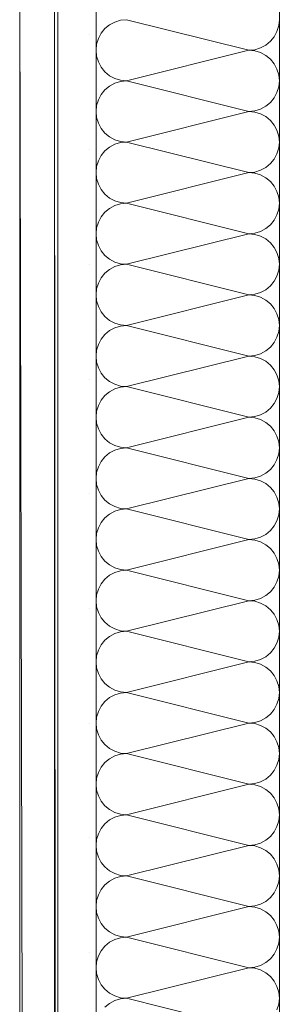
# Model space of a CAD drawing. Header units: millimetres. Extents: x 634730 to 711346, y 362082 to 425615.
# Tile 74 of 160: x 675530 to 675615, y 404104 to 404426. Entities that reach past the tile are written whole.
import ezdxf
from ezdxf.enums import TextEntityAlignment as Align

# ---------------------------------------------------------------- set-up
doc = ezdxf.new("R2010")
doc.units = ezdxf.units.MM
doc.header["$LTSCALE"] = 50
doc.linetypes.add('Strichlinie', pattern=[0.4, 0.3, -0.1])
for name, color, linetype in [('1_EG', 7, 'Continuous'), ('A_Deckenspiegel', 7, 'Continuous'), ('A_Möblierung fest', 7, 'Continuous'), ('A_Raumflächen', 7, 'Continuous'), ('A_Schraffuren', 7, 'Continuous'), ('A_Wände', 7, 'Continuous')]:
    doc.layers.add(name, color=color, linetype=linetype)
doc.styles.add('ERSTELLTER_STIL_1', font='ARIALN.TTF')
doc.styles.add('ERSTELLTER_STIL_2', font='ARIALNB.TTF')

# ---------------------------------------------------------------- blocks, each defined once
blk = doc.blocks.new('A$C85d2cf1a')
at = {"layer": 'A_Deckenspiegel', "color": 7, "linetype": 'Strichlinie', "lineweight": 13}
blk.add_line((29.55598, 38.98657), (29.54865, 42.37362), dxfattribs=at)
at = {"layer": 'A_Möblierung fest', "color": 7, "linetype": 'Continuous', "lineweight": 18}
blk.add_line((29.56047, 41.67629), (29.56006, 42.37596), dxfattribs=at)
at = {"layer": 'A_Schraffuren', "color": 253, "linetype": 'Continuous', "lineweight": 18, "true_color": 0x9f9f9f}
for p, q in [((29.55999, 38.98639), (29.56, 42.37612)), ((29.56002, 38.9985), (29.56006, 42.35594))]:
    blk.add_line(p, q, dxfattribs=at)
at = {"layer": 'A_Wände', "color": 7, "linetype": 'Continuous', "lineweight": 18}
for p, q in [((29.54865, 42.37362), (29.54865, 41.29596)), ((29.56115, 42.37362), (29.56115, 41.29596)), ((29.57365, 42.37362), (29.57365, 41.29596)), ((29.63365, 42.37362), (29.63365, 41.29596))]:
    blk.add_line(p, q, dxfattribs=at)
at = {"layer": 'A_Wände', "color": 8, "linetype": 'Continuous', "lineweight": 18}
for p, q in [((29.58169, 42.34362), (29.57982, 42.34306)), ((29.58365, 42.34382), (29.58169, 42.34362)), ((29.58365, 42.34382), (29.62365, 42.33382)), ((29.63345, 42.34187), (29.63365, 42.34382)), ((29.57657, 42.34089), (29.57533, 42.33937)), ((29.57809, 42.34213), (29.57657, 42.34089)), ((29.57982, 42.34306), (29.57809, 42.34213)), ((29.63196, 42.33826), (29.63288, 42.33999)), ((29.63288, 42.33999), (29.63345, 42.34187)), ((29.57137, 42.33882), (29.57137, 42.33882)), ((29.57441, 42.33764), (29.57384, 42.33577)), ((29.57533, 42.33937), (29.57441, 42.33764)), ((29.6292, 42.3355), (29.63072, 42.33675)), ((29.63072, 42.33675), (29.63196, 42.33826)), ((29.57384, 42.33577), (29.57365, 42.33382)), ((29.57365, 42.33382), (29.57384, 42.33187)), ((29.58365, 42.32382), (29.62365, 42.33382)), ((29.62365, 42.33382), (29.6256, 42.33401)), ((29.6256, 42.33362), (29.62365, 42.33382)), ((29.6256, 42.33401), (29.62747, 42.33458)), ((29.62747, 42.33306), (29.6256, 42.33362)), ((29.62747, 42.33458), (29.6292, 42.3355)), ((29.57384, 42.33187), (29.57441, 42.32999)), ((29.6292, 42.33213), (29.62747, 42.33306)), ((29.63072, 42.33089), (29.6292, 42.33213)), ((29.63196, 42.32937), (29.63072, 42.33089)), ((29.57441, 42.32999), (29.57533, 42.32826)), ((29.57533, 42.32826), (29.57657, 42.32675)), ((29.63288, 42.32764), (29.63196, 42.32937)), ((29.63345, 42.32577), (29.63288, 42.32764)), ((29.57657, 42.32675), (29.57809, 42.3255)), ((29.57809, 42.3255), (29.57982, 42.32458)), ((29.57982, 42.32458), (29.58169, 42.32401)), ((29.58169, 42.32401), (29.58365, 42.32382)), ((29.63365, 42.32382), (29.63345, 42.32577)), ((29.57657, 42.32089), (29.57533, 42.31937)), ((29.57809, 42.32213), (29.57657, 42.32089)), ((29.57982, 42.32306), (29.57809, 42.32213)), ((29.58169, 42.32362), (29.57982, 42.32306)), ((29.58365, 42.32382), (29.58169, 42.32362)), ((29.58365, 42.32382), (29.62365, 42.31382)), ((29.63288, 42.31999), (29.63345, 42.32187)), ((29.63345, 42.32187), (29.63365, 42.32382)), ((29.57441, 42.31764), (29.57384, 42.31577)), ((29.57533, 42.31937), (29.57441, 42.31764)), ((29.63072, 42.31675), (29.63196, 42.31826)), ((29.63196, 42.31826), (29.63288, 42.31999)), ((29.57384, 42.31577), (29.57365, 42.31382)), ((29.6256, 42.31401), (29.62747, 42.31458)), ((29.62747, 42.31458), (29.6292, 42.3155)), ((29.6292, 42.3155), (29.63072, 42.31675)), ((29.57365, 42.31382), (29.57384, 42.31187)), ((29.57384, 42.31187), (29.57441, 42.30999)), ((29.58365, 42.30382), (29.62365, 42.31382)), ((29.62365, 42.31382), (29.6256, 42.31401)), ((29.6256, 42.31362), (29.62365, 42.31382)), ((29.62747, 42.31306), (29.6256, 42.31362)), ((29.6292, 42.31213), (29.62747, 42.31306)), ((29.63072, 42.31089), (29.6292, 42.31213)), ((29.57441, 42.30999), (29.57533, 42.30826)), ((29.57533, 42.30826), (29.57657, 42.30675)), ((29.63196, 42.30937), (29.63072, 42.31089)), ((29.63288, 42.30764), (29.63196, 42.30937)), ((29.57657, 42.30675), (29.57809, 42.3055)), ((29.57809, 42.3055), (29.57982, 42.30458)), ((29.57982, 42.30458), (29.58169, 42.30401)), ((29.63345, 42.30577), (29.63288, 42.30764)), ((29.63365, 42.30382), (29.63345, 42.30577)), ((29.57137, 42.30132), (29.57137, 42.30132)), ((29.57809, 42.30213), (29.57657, 42.30089)), ((29.57982, 42.30306), (29.57809, 42.30213)), ((29.58169, 42.30362), (29.57982, 42.30306)), ((29.58169, 42.30401), (29.58365, 42.30382)), ((29.58365, 42.30382), (29.58169, 42.30362)), ((29.58365, 42.30382), (29.62365, 42.29382)), ((29.63288, 42.29999), (29.63345, 42.30187)), ((29.63345, 42.30187), (29.63365, 42.30382)), ((29.57533, 42.29937), (29.57441, 42.29764)), ((29.57657, 42.30089), (29.57533, 42.29937)), ((29.63072, 42.29675), (29.63196, 42.29826)), ((29.63196, 42.29826), (29.63288, 42.29999)), ((29.57384, 42.29577), (29.57365, 42.29382)), ((29.57441, 42.29764), (29.57384, 42.29577)), ((29.62747, 42.29458), (29.6292, 42.2955)), ((29.6292, 42.2955), (29.63072, 42.29675)), ((29.57365, 42.29382), (29.57384, 42.29187)), ((29.57384, 42.29187), (29.57441, 42.28999)), ((29.58365, 42.28382), (29.62365, 42.29382)), ((29.62365, 42.29382), (29.6256, 42.29401)), ((29.6256, 42.29362), (29.62365, 42.29382)), ((29.6256, 42.29401), (29.62747, 42.29458)), ((29.62747, 42.29306), (29.6256, 42.29362)), ((29.6292, 42.29213), (29.62747, 42.29306)), ((29.63072, 42.29089), (29.6292, 42.29213)), ((29.57441, 42.28999), (29.57533, 42.28826)), ((29.63196, 42.28937), (29.63072, 42.29089)), ((29.63288, 42.28764), (29.63196, 42.28937)), ((29.57533, 42.28826), (29.57657, 42.28675)), ((29.57657, 42.28675), (29.57809, 42.2855)), ((29.57809, 42.2855), (29.57982, 42.28458)), ((29.63345, 42.28577), (29.63288, 42.28764)), ((29.63365, 42.28382), (29.63345, 42.28577)), ((29.57809, 42.28213), (29.57657, 42.28089)), ((29.57982, 42.28306), (29.57809, 42.28213)), ((29.57982, 42.28458), (29.58169, 42.28401)), ((29.58169, 42.28362), (29.57982, 42.28306)), ((29.58169, 42.28401), (29.58365, 42.28382)), ((29.58365, 42.28382), (29.58169, 42.28362)), ((29.58365, 42.28382), (29.62365, 42.27382)), ((29.63345, 42.28187), (29.63365, 42.28382)), ((29.57533, 42.27937), (29.57441, 42.27764)), ((29.57657, 42.28089), (29.57533, 42.27937)), ((29.63196, 42.27826), (29.63288, 42.27999)), ((29.63288, 42.27999), (29.63345, 42.28187)), ((29.57384, 42.27577), (29.57365, 42.27382)), ((29.57441, 42.27764), (29.57384, 42.27577)), ((29.6292, 42.2755), (29.63072, 42.27675)), ((29.63072, 42.27675), (29.63196, 42.27826)), ((29.57365, 42.27382), (29.57384, 42.27187)), ((29.58365, 42.26382), (29.62365, 42.27382)), ((29.62365, 42.27382), (29.6256, 42.27401)), ((29.6256, 42.27362), (29.62365, 42.27382)), ((29.6256, 42.27401), (29.62747, 42.27458)), ((29.62747, 42.27306), (29.6256, 42.27362)), ((29.62747, 42.27458), (29.6292, 42.2755)), ((29.6292, 42.27213), (29.62747, 42.27306)), ((29.57384, 42.27187), (29.57441, 42.26999)), ((29.57441, 42.26999), (29.57533, 42.26826)), ((29.63072, 42.27089), (29.6292, 42.27213)), ((29.63196, 42.26937), (29.63072, 42.27089)), ((29.63288, 42.26764), (29.63196, 42.26937)), ((29.57533, 42.26826), (29.57657, 42.26675)), ((29.57657, 42.26675), (29.57809, 42.2655)), ((29.63345, 42.26577), (29.63288, 42.26764)), ((29.57137, 42.26382), (29.57137, 42.26382)), ((29.57809, 42.2655), (29.57982, 42.26458)), ((29.57982, 42.26306), (29.57809, 42.26213)), ((29.57982, 42.26458), (29.58169, 42.26401)), ((29.58169, 42.26362), (29.57982, 42.26306)), ((29.58169, 42.26401), (29.58365, 42.26382)), ((29.58365, 42.26382), (29.58169, 42.26362)), ((29.58365, 42.26382), (29.62365, 42.25382)), ((29.63365, 42.26382), (29.63345, 42.26577)), ((29.63345, 42.26187), (29.63365, 42.26382)), ((29.57657, 42.26089), (29.57533, 42.25937)), ((29.57809, 42.26213), (29.57657, 42.26089)), ((29.63196, 42.25826), (29.63288, 42.25999)), ((29.63288, 42.25999), (29.63345, 42.26187)), ((29.57441, 42.25764), (29.57384, 42.25577)), ((29.57533, 42.25937), (29.57441, 42.25764)), ((29.6292, 42.2555), (29.63072, 42.25675)), ((29.63072, 42.25675), (29.63196, 42.25826)), ((29.57384, 42.25577), (29.57365, 42.25382)), ((29.57365, 42.25382), (29.57384, 42.25187)), ((29.58365, 42.24382), (29.62365, 42.25382)), ((29.62365, 42.25382), (29.6256, 42.25401)), ((29.6256, 42.25362), (29.62365, 42.25382)), ((29.6256, 42.25401), (29.62747, 42.25458)), ((29.62747, 42.25306), (29.6256, 42.25362)), ((29.62747, 42.25458), (29.6292, 42.2555)), ((29.6292, 42.25213), (29.62747, 42.25306)), ((29.57384, 42.25187), (29.57441, 42.24999)), ((29.57441, 42.24999), (29.57533, 42.24826)), ((29.63072, 42.25089), (29.6292, 42.25213)), ((29.63196, 42.24937), (29.63072, 42.25089)), ((29.57533, 42.24826), (29.57657, 42.24675)), ((29.57657, 42.24675), (29.57809, 42.2455)), ((29.63288, 42.24764), (29.63196, 42.24937)), ((29.63345, 42.24577), (29.63288, 42.24764)), ((29.57809, 42.2455), (29.57982, 42.24458)), ((29.57982, 42.24458), (29.58169, 42.24401)), ((29.58169, 42.24362), (29.57982, 42.24306)), ((29.58169, 42.24401), (29.58365, 42.24382)), ((29.58365, 42.24382), (29.58169, 42.24362)), ((29.58365, 42.24382), (29.62365, 42.23382)), ((29.63365, 42.24382), (29.63345, 42.24577)), ((29.63345, 42.24187), (29.63365, 42.24382)), ((29.57657, 42.24089), (29.57533, 42.23937)), ((29.57809, 42.24213), (29.57657, 42.24089)), ((29.57982, 42.24306), (29.57809, 42.24213)), ((29.63288, 42.23999), (29.63345, 42.24187)), ((29.57441, 42.23764), (29.57384, 42.23577)), ((29.57533, 42.23937), (29.57441, 42.23764)), ((29.63072, 42.23675), (29.63196, 42.23826)), ((29.63196, 42.23826), (29.63288, 42.23999)), ((29.57384, 42.23577), (29.57365, 42.23382)), ((29.57365, 42.23382), (29.57384, 42.23187)), ((29.58365, 42.22382), (29.62365, 42.23382)), ((29.62365, 42.23382), (29.6256, 42.23401)), ((29.6256, 42.23362), (29.62365, 42.23382)), ((29.6256, 42.23401), (29.62747, 42.23458)), ((29.62747, 42.23458), (29.6292, 42.2355)), ((29.6292, 42.2355), (29.63072, 42.23675)), ((29.57384, 42.23187), (29.57441, 42.22999)), ((29.62747, 42.23306), (29.6256, 42.23362)), ((29.6292, 42.23213), (29.62747, 42.23306)), ((29.63072, 42.23089), (29.6292, 42.23213)), ((29.63196, 42.22937), (29.63072, 42.23089)), ((29.57441, 42.22999), (29.57533, 42.22826)), ((29.57533, 42.22826), (29.57657, 42.22675)), ((29.63288, 42.22764), (29.63196, 42.22937)), ((29.63345, 42.22577), (29.63288, 42.22764)), ((29.57137, 42.22632), (29.57137, 42.22632)), ((29.57657, 42.22675), (29.57809, 42.2255)), ((29.57809, 42.2255), (29.57982, 42.22458)), ((29.57982, 42.22458), (29.58169, 42.22401)), ((29.63365, 42.22382), (29.63345, 42.22577)), ((29.57657, 42.22089), (29.57533, 42.21937)), ((29.57809, 42.22213), (29.57657, 42.22089)), ((29.57982, 42.22306), (29.57809, 42.22213)), ((29.58169, 42.22362), (29.57982, 42.22306)), ((29.58169, 42.22401), (29.58365, 42.22382)), ((29.58365, 42.22382), (29.58169, 42.22362)), ((29.58365, 42.22382), (29.62365, 42.21382)), ((29.63288, 42.21999), (29.63345, 42.22187)), ((29.63345, 42.22187), (29.63365, 42.22382)), ((29.57441, 42.21764), (29.57384, 42.21577)), ((29.57533, 42.21937), (29.57441, 42.21764)), ((29.63072, 42.21675), (29.63196, 42.21826)), ((29.63196, 42.21826), (29.63288, 42.21999)), ((29.57384, 42.21577), (29.57365, 42.21382)), ((29.6256, 42.21401), (29.62747, 42.21458)), ((29.62747, 42.21458), (29.6292, 42.2155)), ((29.6292, 42.2155), (29.63072, 42.21675)), ((29.57365, 42.21382), (29.57384, 42.21187)), ((29.57384, 42.21187), (29.57441, 42.20999)), ((29.58365, 42.20382), (29.62365, 42.21382)), ((29.62365, 42.21382), (29.6256, 42.21401)), ((29.6256, 42.21362), (29.62365, 42.21382)), ((29.62747, 42.21306), (29.6256, 42.21362)), ((29.6292, 42.21213), (29.62747, 42.21306)), ((29.63072, 42.21089), (29.6292, 42.21213)), ((29.57441, 42.20999), (29.57533, 42.20826)), ((29.57533, 42.20826), (29.57657, 42.20675)), ((29.63196, 42.20937), (29.63072, 42.21089)), ((29.63288, 42.20764), (29.63196, 42.20937)), ((29.57657, 42.20675), (29.57809, 42.2055)), ((29.57809, 42.2055), (29.57982, 42.20458)), ((29.63345, 42.20577), (29.63288, 42.20764)), ((29.63365, 42.20382), (29.63345, 42.20577)), ((29.57809, 42.20213), (29.57657, 42.20089)), ((29.57982, 42.20306), (29.57809, 42.20213)), ((29.57982, 42.20458), (29.58169, 42.20401)), ((29.58169, 42.20362), (29.57982, 42.20306)), ((29.58169, 42.20401), (29.58365, 42.20382)), ((29.58365, 42.20382), (29.58169, 42.20362)), ((29.58365, 42.20382), (29.62365, 42.19382)), ((29.63288, 42.19999), (29.63345, 42.20187)), ((29.63345, 42.20187), (29.63365, 42.20382)), ((29.57533, 42.19937), (29.57441, 42.19764)), ((29.57657, 42.20089), (29.57533, 42.19937)), ((29.63072, 42.19675), (29.63196, 42.19826)), ((29.63196, 42.19826), (29.63288, 42.19999)), ((29.57384, 42.19577), (29.57365, 42.19382)), ((29.57441, 42.19764), (29.57384, 42.19577)), ((29.62747, 42.19458), (29.6292, 42.1955)), ((29.6292, 42.1955), (29.63072, 42.19675)), ((29.57365, 42.19382), (29.57384, 42.19187)), ((29.57384, 42.19187), (29.57441, 42.18999)), ((29.58365, 42.18382), (29.62365, 42.19382)), ((29.62365, 42.19382), (29.6256, 42.19401)), ((29.6256, 42.19362), (29.62365, 42.19382)), ((29.6256, 42.19401), (29.62747, 42.19458)), ((29.62747, 42.19306), (29.6256, 42.19362)), ((29.6292, 42.19213), (29.62747, 42.19306)), ((29.63072, 42.19089), (29.6292, 42.19213)), ((29.57137, 42.18882), (29.57137, 42.18882)), ((29.57441, 42.18999), (29.57533, 42.18826)), ((29.63196, 42.18937), (29.63072, 42.19089)), ((29.63288, 42.18764), (29.63196, 42.18937)), ((29.57533, 42.18826), (29.57657, 42.18675)), ((29.57657, 42.18675), (29.57809, 42.1855)), ((29.57809, 42.1855), (29.57982, 42.18458)), ((29.63345, 42.18577), (29.63288, 42.18764)), ((29.63365, 42.18382), (29.63345, 42.18577)), ((29.57982, 42.18306), (29.57809, 42.18213)), ((29.57982, 42.18458), (29.58169, 42.18401)), ((29.58169, 42.18362), (29.57982, 42.18306)), ((29.58169, 42.18401), (29.58365, 42.18382)), ((29.58365, 42.18382), (29.58169, 42.18362)), ((29.58365, 42.18382), (29.62365, 42.17382)), ((29.63345, 42.18187), (29.63365, 42.18382)), ((29.57533, 42.17937), (29.57441, 42.17764)), ((29.57657, 42.18089), (29.57533, 42.17937)), ((29.57809, 42.18213), (29.57657, 42.18089)), ((29.63196, 42.17826), (29.63288, 42.17999)), ((29.63288, 42.17999), (29.63345, 42.18187)), ((29.57384, 42.17577), (29.57365, 42.17382)), ((29.57441, 42.17764), (29.57384, 42.17577)), ((29.6292, 42.1755), (29.63072, 42.17675)), ((29.63072, 42.17675), (29.63196, 42.17826)), ((29.57365, 42.17382), (29.57384, 42.17187)), ((29.58365, 42.16382), (29.62365, 42.17382)), ((29.62365, 42.17382), (29.6256, 42.17401)), ((29.6256, 42.17362), (29.62365, 42.17382)), ((29.6256, 42.17401), (29.62747, 42.17458)), ((29.62747, 42.17306), (29.6256, 42.17362)), ((29.62747, 42.17458), (29.6292, 42.1755)), ((29.6292, 42.17213), (29.62747, 42.17306)), ((29.57384, 42.17187), (29.57441, 42.16999)), ((29.57441, 42.16999), (29.57533, 42.16826)), ((29.63072, 42.17089), (29.6292, 42.17213)), ((29.63196, 42.16937), (29.63072, 42.17089)), ((29.63288, 42.16764), (29.63196, 42.16937)), ((29.57533, 42.16826), (29.57657, 42.16675)), ((29.57657, 42.16675), (29.57809, 42.1655)), ((29.63345, 42.16577), (29.63288, 42.16764)), ((29.57809, 42.1655), (29.57982, 42.16458)), ((29.57982, 42.16306), (29.57809, 42.16213)), ((29.57982, 42.16458), (29.58169, 42.16401)), ((29.58169, 42.16362), (29.57982, 42.16306)), ((29.58169, 42.16401), (29.58365, 42.16382)), ((29.58365, 42.16382), (29.58169, 42.16362)), ((29.58365, 42.16382), (29.62365, 42.15382)), ((29.63365, 42.16382), (29.63345, 42.16577)), ((29.63345, 42.16187), (29.63365, 42.16382)), ((29.57657, 42.16089), (29.57533, 42.15937)), ((29.57809, 42.16213), (29.57657, 42.16089)), ((29.63196, 42.15826), (29.63288, 42.15999)), ((29.63288, 42.15999), (29.63345, 42.16187)), ((29.57441, 42.15764), (29.57384, 42.15577)), ((29.57533, 42.15937), (29.57441, 42.15764)), ((29.6292, 42.1555), (29.63072, 42.15675)), ((29.63072, 42.15675), (29.63196, 42.15826)), ((29.57384, 42.15577), (29.57365, 42.15382)), ((29.57365, 42.15382), (29.57384, 42.15187)), ((29.58365, 42.14382), (29.62365, 42.15382)), ((29.62365, 42.15382), (29.6256, 42.15401)), ((29.6256, 42.15362), (29.62365, 42.15382)), ((29.6256, 42.15401), (29.62747, 42.15458)), ((29.62747, 42.15306), (29.6256, 42.15362)), ((29.62747, 42.15458), (29.6292, 42.1555)), ((29.57137, 42.15132), (29.57137, 42.15132)), ((29.57384, 42.15187), (29.57441, 42.14999)), ((29.57441, 42.14999), (29.57533, 42.14826)), ((29.6292, 42.15213), (29.62747, 42.15306)), ((29.63072, 42.15089), (29.6292, 42.15213)), ((29.63196, 42.14937), (29.63072, 42.15089)), ((29.57533, 42.14826), (29.57657, 42.14675)), ((29.57657, 42.14675), (29.57809, 42.1455)), ((29.63288, 42.14764), (29.63196, 42.14937)), ((29.63345, 42.14577), (29.63288, 42.14764)), ((29.57809, 42.1455), (29.57982, 42.14458)), ((29.57982, 42.14458), (29.58169, 42.14401)), ((29.58169, 42.14362), (29.57982, 42.14306)), ((29.58169, 42.14401), (29.58365, 42.14382)), ((29.58365, 42.14382), (29.58169, 42.14362)), ((29.58365, 42.14382), (29.62365, 42.13382)), ((29.63365, 42.14382), (29.63345, 42.14577)), ((29.63345, 42.14187), (29.63365, 42.14382)), ((29.57657, 42.14089), (29.57533, 42.13937)), ((29.57809, 42.14213), (29.57657, 42.14089)), ((29.57982, 42.14306), (29.57809, 42.14213)), ((29.63288, 42.13999), (29.63345, 42.14187)), ((29.57441, 42.13764), (29.57384, 42.13577)), ((29.57533, 42.13937), (29.57441, 42.13764)), ((29.63072, 42.13675), (29.63196, 42.13826)), ((29.63196, 42.13826), (29.63288, 42.13999)), ((29.57384, 42.13577), (29.57365, 42.13382)), ((29.62365, 42.13382), (29.6256, 42.13401)), ((29.6256, 42.13401), (29.62747, 42.13458)), ((29.62747, 42.13458), (29.6292, 42.1355)), ((29.6292, 42.1355), (29.63072, 42.13675)), ((29.57365, 42.13382), (29.57384, 42.13187)), ((29.57384, 42.13187), (29.57441, 42.12999)), ((29.58365, 42.12382), (29.62365, 42.13382)), ((29.6256, 42.13362), (29.62365, 42.13382)), ((29.62747, 42.13306), (29.6256, 42.13362)), ((29.6292, 42.13213), (29.62747, 42.13306)), ((29.63072, 42.13089), (29.6292, 42.13213)), ((29.63196, 42.12937), (29.63072, 42.13089)), ((29.57441, 42.12999), (29.57533, 42.12826)), ((29.57533, 42.12826), (29.57657, 42.12675)), ((29.63288, 42.12764), (29.63196, 42.12937)), ((29.63345, 42.12577), (29.63288, 42.12764)), ((29.57657, 42.12675), (29.57809, 42.1255)), ((29.57809, 42.1255), (29.57982, 42.12458)), ((29.57982, 42.12458), (29.58169, 42.12401)), ((29.63365, 42.12382), (29.63345, 42.12577)), ((29.57809, 42.12213), (29.57657, 42.12089)), ((29.57982, 42.12306), (29.57809, 42.12213)), ((29.58169, 42.12362), (29.57982, 42.12306)), ((29.58169, 42.12401), (29.58365, 42.12382)), ((29.58365, 42.12382), (29.58169, 42.12362)), ((29.58365, 42.12382), (29.62365, 42.11382)), ((29.63288, 42.11999), (29.63345, 42.12187)), ((29.63345, 42.12187), (29.63365, 42.12382)), ((29.57533, 42.11937), (29.57441, 42.11764)), ((29.57657, 42.12089), (29.57533, 42.11937)), ((29.63072, 42.11675), (29.63196, 42.11826)), ((29.63196, 42.11826), (29.63288, 42.11999)), ((29.57384, 42.11577), (29.57365, 42.11382)), ((29.57441, 42.11764), (29.57384, 42.11577)), ((29.6256, 42.11401), (29.62747, 42.11458)), ((29.62747, 42.11458), (29.6292, 42.1155)), ((29.6292, 42.1155), (29.63072, 42.11675)), ((29.57137, 42.11382), (29.57137, 42.11382)), ((29.57365, 42.11382), (29.57384, 42.11187)), ((29.57384, 42.11187), (29.57441, 42.10999)), ((29.58365, 42.10382), (29.62365, 42.11382)), ((29.62365, 42.11382), (29.6256, 42.11401)), ((29.6256, 42.11362), (29.62365, 42.11382)), ((29.62747, 42.11306), (29.6256, 42.11362)), ((29.6292, 42.11213), (29.62747, 42.11306)), ((29.63072, 42.11089), (29.6292, 42.11213)), ((29.57441, 42.10999), (29.57533, 42.10826)), ((29.57533, 42.10826), (29.57657, 42.10675)), ((29.63196, 42.10937), (29.63072, 42.11089)), ((29.63288, 42.10764), (29.63196, 42.10937)), ((29.57657, 42.10675), (29.57809, 42.1055)), ((29.57809, 42.1055), (29.57982, 42.10458)), ((29.63345, 42.10577), (29.63288, 42.10764)), ((29.63365, 42.10382), (29.63345, 42.10577)), ((29.57809, 42.10213), (29.57657, 42.10089)), ((29.57982, 42.10306), (29.57809, 42.10213)), ((29.57982, 42.10458), (29.58169, 42.10401)), ((29.58169, 42.10362), (29.57982, 42.10306)), ((29.58169, 42.10401), (29.58365, 42.10382)), ((29.58365, 42.10382), (29.58169, 42.10362)), ((29.58365, 42.10382), (29.62365, 42.09382)), ((29.63288, 42.09999), (29.63345, 42.10187)), ((29.63345, 42.10187), (29.63365, 42.10382)), ((29.57533, 42.09937), (29.57441, 42.09764)), ((29.57657, 42.10089), (29.57533, 42.09937)), ((29.63196, 42.09826), (29.63288, 42.09999)), ((29.57384, 42.09577), (29.57365, 42.09382)), ((29.57441, 42.09764), (29.57384, 42.09577)), ((29.62747, 42.09458), (29.6292, 42.0955)), ((29.6292, 42.0955), (29.63072, 42.09675)), ((29.63072, 42.09675), (29.63196, 42.09826)), ((29.57365, 42.09382), (29.57384, 42.09187)), ((29.58365, 42.08382), (29.62365, 42.09382)), ((29.62365, 42.09382), (29.6256, 42.09401)), ((29.6256, 42.09362), (29.62365, 42.09382)), ((29.6256, 42.09401), (29.62747, 42.09458)), ((29.62747, 42.09306), (29.6256, 42.09362)), ((29.6292, 42.09213), (29.62747, 42.09306)), ((29.63072, 42.09089), (29.6292, 42.09213)), ((29.57384, 42.09187), (29.57441, 42.08999)), ((29.57441, 42.08999), (29.57533, 42.08826)), ((29.63196, 42.08937), (29.63072, 42.09089)), ((29.63288, 42.08764), (29.63196, 42.08937)), ((29.57533, 42.08826), (29.57657, 42.08675)), ((29.57657, 42.08675), (29.57809, 42.0855)), ((29.63345, 42.08577), (29.63288, 42.08764)), ((29.63365, 42.08382), (29.63345, 42.08577)), ((29.57809, 42.0855), (29.57982, 42.08458)), ((29.57982, 42.08306), (29.57809, 42.08213)), ((29.57982, 42.08458), (29.58169, 42.08401)), ((29.58169, 42.08362), (29.57982, 42.08306)), ((29.58169, 42.08401), (29.58365, 42.08382)), ((29.58365, 42.08382), (29.58169, 42.08362)), ((29.58365, 42.08382), (29.62365, 42.07382)), ((29.63345, 42.08187), (29.63365, 42.08382)), ((29.57533, 42.07937), (29.57441, 42.07764)), ((29.57657, 42.08089), (29.57533, 42.07937)), ((29.57809, 42.08213), (29.57657, 42.08089)), ((29.63196, 42.07826), (29.63288, 42.07999)), ((29.63288, 42.07999), (29.63345, 42.08187)), ((29.57137, 42.07632), (29.57137, 42.07632)), ((29.57441, 42.07764), (29.57384, 42.07577)), ((29.6292, 42.0755), (29.63072, 42.07675)), ((29.63072, 42.07675), (29.63196, 42.07826)), ((29.57384, 42.07577), (29.57365, 42.07382)), ((29.57365, 42.07382), (29.57384, 42.07187)), ((29.58365, 42.06382), (29.62365, 42.07382)), ((29.62365, 42.07382), (29.6256, 42.07401)), ((29.6256, 42.07362), (29.62365, 42.07382)), ((29.6256, 42.07401), (29.62747, 42.07458)), ((29.62747, 42.07306), (29.6256, 42.07362)), ((29.62747, 42.07458), (29.6292, 42.0755)), ((29.6292, 42.07213), (29.62747, 42.07306)), ((29.57384, 42.07187), (29.57441, 42.06999)), ((29.57441, 42.06999), (29.57533, 42.06826)), ((29.63072, 42.07089), (29.6292, 42.07213)), ((29.63196, 42.06937), (29.63072, 42.07089)), ((29.57533, 42.06826), (29.57657, 42.06675)), ((29.57657, 42.06675), (29.57809, 42.0655)), ((29.63288, 42.06764), (29.63196, 42.06937)), ((29.63345, 42.06577), (29.63288, 42.06764)), ((29.57809, 42.0655), (29.57982, 42.06458)), ((29.57982, 42.06306), (29.57809, 42.06213)), ((29.57982, 42.06458), (29.58169, 42.06401)), ((29.58169, 42.06362), (29.57982, 42.06306)), ((29.58169, 42.06401), (29.58365, 42.06382)), ((29.58365, 42.06382), (29.58169, 42.06362)), ((29.58365, 42.06382), (29.62365, 42.05382)), ((29.63365, 42.06382), (29.63345, 42.06577)), ((29.63345, 42.06187), (29.63365, 42.06382)), ((29.57657, 42.06089), (29.57533, 42.05937)), ((29.57809, 42.06213), (29.57657, 42.06089)), ((29.63196, 42.05826), (29.63288, 42.05999)), ((29.63288, 42.05999), (29.63345, 42.06187)), ((29.57441, 42.05764), (29.57384, 42.05577)), ((29.57533, 42.05937), (29.57441, 42.05764)), ((29.6292, 42.0555), (29.63072, 42.05675)), ((29.63072, 42.05675), (29.63196, 42.05826)), ((29.57384, 42.05577), (29.57365, 42.05382)), ((29.57365, 42.05382), (29.57384, 42.05187)), ((29.58365, 42.04382), (29.62365, 42.05382)), ((29.62365, 42.05382), (29.6256, 42.05401)), ((29.6256, 42.05362), (29.62365, 42.05382)), ((29.6256, 42.05401), (29.62747, 42.05458)), ((29.62747, 42.05306), (29.6256, 42.05362)), ((29.62747, 42.05458), (29.6292, 42.0555)), ((29.57384, 42.05187), (29.57441, 42.04999)), ((29.6292, 42.05213), (29.62747, 42.05306)), ((29.63072, 42.05089), (29.6292, 42.05213)), ((29.63196, 42.04937), (29.63072, 42.05089)), ((29.57441, 42.04999), (29.57533, 42.04826)), ((29.57533, 42.04826), (29.57657, 42.04675)), ((29.63288, 42.04764), (29.63196, 42.04937)), ((29.63345, 42.04577), (29.63288, 42.04764)), ((29.57657, 42.04675), (29.57809, 42.0455)), ((29.57809, 42.0455), (29.57982, 42.04458)), ((29.57982, 42.04458), (29.58169, 42.04401)), ((29.58169, 42.04401), (29.58365, 42.04382)), ((29.58365, 42.04382), (29.58169, 42.04362)), ((29.58365, 42.04382), (29.62365, 42.03382)), ((29.63365, 42.04382), (29.63345, 42.04577)), ((29.63345, 42.04187), (29.63365, 42.04382)), ((29.57657, 42.04089), (29.57533, 42.03937)), ((29.57809, 42.04213), (29.57657, 42.04089)), ((29.57982, 42.04306), (29.57809, 42.04213)), ((29.58169, 42.04362), (29.57982, 42.04306)), ((29.63288, 42.03999), (29.63345, 42.04187)), ((29.57137, 42.03882), (29.57137, 42.03882)), ((29.57441, 42.03764), (29.57384, 42.03577)), ((29.57533, 42.03937), (29.57441, 42.03764)), ((29.63072, 42.03675), (29.63196, 42.03826)), ((29.63196, 42.03826), (29.63288, 42.03999)), ((29.57384, 42.03577), (29.57365, 42.03382)), ((29.6256, 42.03401), (29.62747, 42.03458)), ((29.62747, 42.03458), (29.6292, 42.0355)), ((29.6292, 42.0355), (29.63072, 42.03675)), ((29.57365, 42.03382), (29.57384, 42.03187)), ((29.57384, 42.03187), (29.57441, 42.02999)), ((29.58365, 42.02382), (29.62365, 42.03382)), ((29.62365, 42.03382), (29.6256, 42.03401)), ((29.6256, 42.03362), (29.62365, 42.03382)), ((29.62747, 42.03306), (29.6256, 42.03362)), ((29.6292, 42.03213), (29.62747, 42.03306)), ((29.63072, 42.03089), (29.6292, 42.03213)), ((29.63196, 42.02937), (29.63072, 42.03089)), ((29.57441, 42.02999), (29.57533, 42.02826)), ((29.57533, 42.02826), (29.57657, 42.02675)), ((29.63288, 42.02764), (29.63196, 42.02937)), ((29.63345, 42.02577), (29.63288, 42.02764)), ((29.57657, 42.02675), (29.57809, 42.0255)), ((29.57809, 42.0255), (29.57982, 42.02458)), ((29.57982, 42.02458), (29.58169, 42.02401)), ((29.63365, 42.02382), (29.63345, 42.02577)), ((29.57809, 42.02213), (29.57657, 42.02089)), ((29.57982, 42.02306), (29.57809, 42.02213)), ((29.58169, 42.02362), (29.57982, 42.02306)), ((29.58169, 42.02401), (29.58365, 42.02382)), ((29.58365, 42.02382), (29.58169, 42.02362)), ((29.58365, 42.02382), (29.62365, 42.01382)), ((29.63288, 42.01999), (29.63345, 42.02187)), ((29.63345, 42.02187), (29.63365, 42.02382))]:
    blk.add_line(p, q, dxfattribs=at)
at = {"layer": 'A_Möblierung fest', "color": 7, "lineweight": 13, "style": 'ERSTELLTER_STIL_2', "text_generation_flag": 2}
blk.add_attdef('txt', text='', height=0.12, rotation=359.9988, dxfattribs=at).set_placement((23.51397, 39.29215), align=Align.MIDDLE_CENTER)
at = {"layer": 'A_Möblierung fest', "color": 7, "lineweight": 13, "style": 'ERSTELLTER_STIL_2'}
blk.add_attdef('txt', text='', height=0.12, dxfattribs=at).set_placement((10.172, 25.65229), align=Align.MIDDLE_CENTER)
at = {"layer": 'A_Raumflächen', "color": 7, "lineweight": 18}
for tag, style, p in [('DUMMY_850', 'ERSTELLTER_STIL_1', (31.54143, 25.95854)), ('DUMMY_850', 'ERSTELLTER_STIL_1', (48.37985, 25.95854)), ('ROOM_NAME', 'ERSTELLTER_STIL_1', (30.42755, 25.92835)), ('ROOM_NAME', 'ERSTELLTER_STIL_1', (47.26597, 25.92835)), ('floorCode', 'ERSTELLTER_STIL_2', (30.52577, 25.68281)), ('floorCode', 'ERSTELLTER_STIL_2', (47.36419, 25.68281)), ('stFloorCovering', 'ERSTELLTER_STIL_2', (31.09344, 25.68281)), ('stFloorCovering', 'ERSTELLTER_STIL_2', (47.93185, 25.68281)), ('DUMMY_851', 'ERSTELLTER_STIL_2', (30.52577, 25.46747)), ('DUMMY_851', 'ERSTELLTER_STIL_2', (47.36419, 25.46747)), ('measuredNetAreaCode', 'ERSTELLTER_STIL_2', (30.52577, 25.19174)), ('measuredNetAreaCode', 'ERSTELLTER_STIL_2', (47.36419, 25.19174))]:
    blk.add_attdef(tag, text='', height=0.125, dxfattribs=dict(at, style=style)).set_placement(p, align=Align.TOP_LEFT)

msp = doc.modelspace()

# ---------------------------------------------------------------- block references
at = {"layer": '1_EG', "xscale": 1000, "yscale": 1000, "zscale": 1000}
msp.add_blockref('A$C85d2cf1a', (645981.7, 362082.41, 41515.3), dxfattribs=at)

doc.saveas('drawing.dxf')
